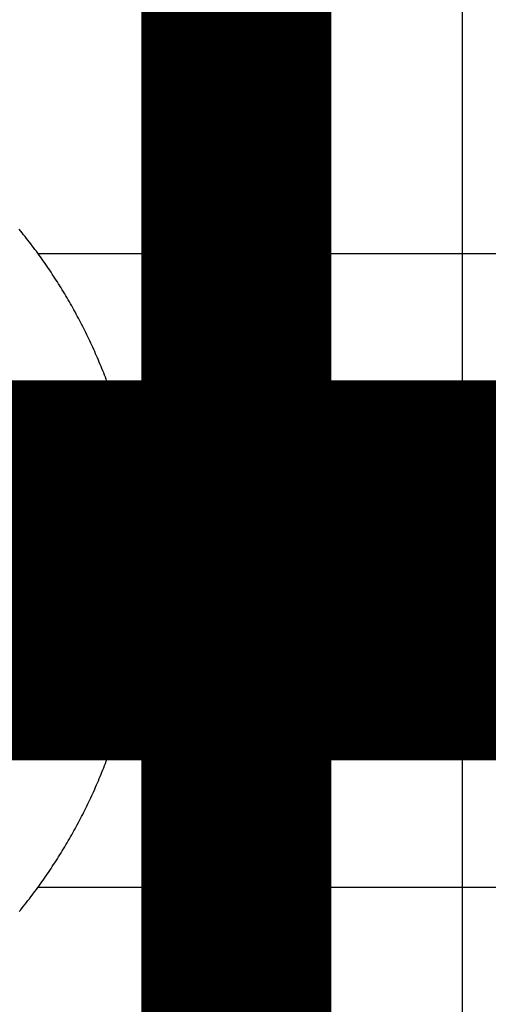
# Model space of a CAD drawing. Extents: x -1.5 to 9, y -3 to 5.
# Tile 201 of 256: x 0.5329 to 0.5699, y 3.3307 to 3.4085. Entities that reach past the tile are written whole.
import ezdxf

# ---------------------------------------------------------------- set-up
doc = ezdxf.new("R2010")
doc.units = 0
doc.layers.get('0').update_dxf_attribs({"linetype": 'CONTINUOUS'})
for name, color, linetype in [('qfn16-30-34-a_copper_signal_1', 1, 'CONTINUOUS'), ('qfn16-30-34-a_copper_signal_2', 1, 'CONTINUOUS'), ('qfn16-30-34-a_copper_signal_bot', 5, 'CONTINUOUS'), ('qfn16-30-34-a_copper_signal_top', 1, 'CONTINUOUS'), ('qfn16-30-34-a_soldermask_bot', 1, 'CONTINUOUS'), ('qfn16-30-34-a_soldermask_top', 1, 'CONTINUOUS')]:
    doc.layers.add(name, color=color, linetype=linetype)

# ---------------------------------------------------------------- blocks, each defined once
blk = doc.blocks.new('D21')
at = {"const_width": 0.0075}
blk.add_lwpolyline([(-0.00375, 0, 1), (0.00375, 0, 1)], format="xyb", close=True, dxfattribs=at)
blk = doc.blocks.new('D38')
at = {"const_width": 0.0335}
blk.add_lwpolyline([(-0.01675, 0, 1), (0.01675, 0, 1)], format="xyb", close=True, dxfattribs=at)

msp = doc.modelspace()

# ---------------------------------------------------------------- linework, layer by layer
at = {"layer": 'qfn16-30-34-a_copper_signal_1', "color": 1}
msp.add_lwpolyline([(0.532882, 3.338074), (0.532998, 3.338216), (0.533113, 3.338358), (0.533228, 3.338502), (0.533342, 3.338645), (0.533455, 3.338789), (0.533568, 3.338934), (0.53368, 3.339079), (0.533792, 3.339225), (0.533903, 3.339371), (0.534013, 3.339517), (0.534123, 3.339664), (0.534232, 3.339812), (0.53434, 3.33996), (0.534448, 3.340108), (0.534555, 3.340257), (0.534661, 3.340406), (0.534767, 3.340556), (0.534872, 3.340706), (0.534977, 3.340857), (0.535081, 3.341008), (0.535184, 3.34116), (0.535286, 3.341312), (0.535388, 3.341465), (0.53549, 3.341617), (0.53559, 3.341771), (0.53569, 3.341925), (0.535789, 3.342079), (0.535888, 3.342233), (0.535986, 3.342389), (0.536083, 3.342544), (0.53618, 3.3427), (0.536275, 3.342856), (0.536371, 3.343013), (0.536465, 3.34317), (0.536559, 3.343328), (0.536652, 3.343486), (0.536745, 3.343644), (0.536837, 3.343803), (0.536928, 3.343962), (0.537018, 3.344122), (0.537108, 3.344282), (0.537197, 3.344442), (0.537285, 3.344603), (0.537373, 3.344764), (0.53746, 3.344925), (0.537546, 3.345087), (0.537632, 3.345249), (0.537717, 3.345412), (0.537801, 3.345575), (0.537884, 3.345738), (0.537967, 3.345902), (0.538049, 3.346066), (0.538131, 3.34623), (0.538211, 3.346395), (0.538291, 3.34656), (0.53837, 3.346725), (0.538449, 3.346891), (0.538527, 3.347057), (0.538604, 3.347224), (0.53868, 3.34739), (0.538756, 3.347557), (0.538831, 3.347725), (0.538905, 3.347893), (0.538978, 3.348061), (0.539051, 3.348229), (0.539123, 3.348398), (0.539194, 3.348567), (0.539265, 3.348736), (0.539335, 3.348905), (0.539404, 3.349075), (0.539472, 3.349246), (0.53954, 3.349416), (0.539607, 3.349587), (0.539673, 3.349758), (0.539738, 3.349929), (0.539803, 3.350101), (0.539867, 3.350273), (0.53993, 3.350445), (0.539992, 3.350617), (0.540054, 3.35079), (0.540115, 3.350963), (0.540175, 3.351136), (0.540235, 3.35131), (0.540293, 3.351484), (0.540351, 3.351658), (0.540409, 3.351832), (0.540465, 3.352006), (0.540521, 3.352181), (0.540576, 3.352356), (0.54063, 3.352531), (0.540683, 3.352707), (0.540736, 3.352882), (0.540788, 3.353058), (0.540839, 3.353235), (0.540889, 3.353411), (0.540939, 3.353587), (0.540988, 3.353764), (0.541036, 3.353941), (0.541083, 3.354118), (0.54113, 3.354296), (0.541176, 3.354473), (0.541221, 3.354651), (0.541265, 3.354829), (0.541308, 3.355007), (0.541351, 3.355186), (0.541393, 3.355364), (0.541434, 3.355543), (0.541475, 3.355722), (0.541514, 3.355901), (0.541553, 3.35608), (0.541591, 3.356259), (0.541629, 3.356439), (0.541665, 3.356619), (0.541701, 3.356799), (0.541736, 3.356979), (0.54177, 3.357159), (0.541804, 3.357339), (0.541837, 3.35752), (0.541868, 3.3577), (0.541899, 3.357881), (0.54193, 3.358062), (0.541959, 3.358243), (0.541988, 3.358424), (0.542016, 3.358605), (0.542043, 3.358787), (0.54207, 3.358968), (0.542095, 3.35915), (0.54212, 3.359331), (0.542144, 3.359513), (0.542168, 3.359695), (0.54219, 3.359877), (0.542212, 3.360059), (0.542233, 3.360242), (0.542253, 3.360424), (0.542272, 3.360606), (0.542291, 3.360789), (0.542309, 3.360971), (0.542326, 3.361154), (0.542342, 3.361336), (0.542357, 3.361519), (0.542372, 3.361702), (0.542386, 3.361885), (0.542399, 3.362068), (0.542411, 3.362251), (0.542423, 3.362434), (0.542433, 3.362617), (0.542443, 3.3628), (0.542452, 3.362983), (0.54246, 3.363166), (0.542468, 3.36335), (0.542475, 3.363533), (0.542481, 3.363716), (0.542486, 3.3639), (0.54249, 3.364083), (0.542494, 3.364266), (0.542496, 3.36445), (0.542498, 3.364633), (0.5425, 3.364817), (0.5425, 3.365), (0.5425, 3.365183), (0.542498, 3.365367), (0.542496, 3.36555), (0.542494, 3.365734), (0.54249, 3.365917), (0.542486, 3.3661), (0.542481, 3.366284), (0.542475, 3.366467), (0.542468, 3.36665), (0.54246, 3.366834), (0.542452, 3.367017), (0.542443, 3.3672), (0.542433, 3.367383), (0.542423, 3.367566), (0.542411, 3.367749), (0.542399, 3.367932), (0.542386, 3.368115), (0.542372, 3.368298), (0.542357, 3.368481), (0.542342, 3.368664), (0.542326, 3.368846), (0.542309, 3.369029), (0.542291, 3.369211), (0.542272, 3.369394), (0.542253, 3.369576), (0.542233, 3.369758), (0.542212, 3.369941), (0.54219, 3.370123), (0.542168, 3.370305), (0.542144, 3.370487), (0.54212, 3.370669), (0.542095, 3.37085), (0.54207, 3.371032), (0.542043, 3.371213), (0.542016, 3.371395), (0.541988, 3.371576), (0.541959, 3.371757), (0.54193, 3.371938), (0.541899, 3.372119), (0.541868, 3.3723), (0.541837, 3.37248), (0.541804, 3.372661), (0.54177, 3.372841), (0.541736, 3.373021), (0.541701, 3.373201), (0.541665, 3.373381), (0.541629, 3.373561), (0.541591, 3.373741), (0.541553, 3.37392), (0.541514, 3.374099), (0.541475, 3.374278), (0.541434, 3.374457), (0.541393, 3.374636), (0.541351, 3.374814), (0.541308, 3.374993), (0.541265, 3.375171), (0.541221, 3.375349), (0.541176, 3.375527), (0.54113, 3.375704), (0.541083, 3.375882), (0.541036, 3.376059), (0.540988, 3.376236), (0.540939, 3.376413), (0.540889, 3.376589), (0.540839, 3.376765), (0.540788, 3.376942), (0.540736, 3.377118), (0.540683, 3.377293), (0.54063, 3.377469), (0.540576, 3.377644), (0.540521, 3.377819), (0.540465, 3.377994), (0.540409, 3.378168), (0.540351, 3.378342), (0.540293, 3.378516), (0.540235, 3.37869), (0.540175, 3.378864), (0.540115, 3.379037), (0.540054, 3.37921), (0.539992, 3.379383), (0.53993, 3.379555), (0.539867, 3.379727), (0.539803, 3.379899), (0.539738, 3.380071), (0.539673, 3.380242), (0.539607, 3.380413), (0.53954, 3.380584), (0.539472, 3.380754), (0.539404, 3.380925), (0.539335, 3.381095), (0.539265, 3.381264), (0.539194, 3.381433), (0.539123, 3.381602), (0.539051, 3.381771), (0.538978, 3.381939), (0.538905, 3.382107), (0.538831, 3.382275), (0.538756, 3.382443), (0.53868, 3.38261), (0.538604, 3.382776), (0.538527, 3.382943), (0.538449, 3.383109), (0.53837, 3.383275), (0.538291, 3.38344), (0.538211, 3.383605), (0.538131, 3.38377), (0.538049, 3.383934), (0.537967, 3.384098), (0.537884, 3.384262), (0.537801, 3.384425), (0.537717, 3.384588), (0.537632, 3.384751), (0.537546, 3.384913), (0.53746, 3.385075), (0.537373, 3.385236), (0.537285, 3.385397), (0.537197, 3.385558), (0.537108, 3.385718), (0.537018, 3.385878), (0.536928, 3.386038), (0.536837, 3.386197), (0.536745, 3.386356), (0.536652, 3.386514), (0.536559, 3.386672), (0.536465, 3.38683), (0.536371, 3.386987), (0.536275, 3.387144), (0.53618, 3.3873), (0.536083, 3.387456), (0.535986, 3.387611), (0.535888, 3.387767), (0.535789, 3.387921), (0.53569, 3.388075), (0.53559, 3.388229), (0.53549, 3.388383), (0.535388, 3.388535), (0.535286, 3.388688), (0.535184, 3.38884), (0.535081, 3.388992), (0.534977, 3.389143), (0.534872, 3.389294), (0.534767, 3.389444), (0.534661, 3.389594), (0.534555, 3.389743), (0.534448, 3.389892), (0.53434, 3.39004), (0.534232, 3.390188), (0.534123, 3.390336), (0.534013, 3.390483), (0.533903, 3.390629), (0.533792, 3.390775), (0.53368, 3.390921), (0.533568, 3.391066), (0.533455, 3.391211), (0.533342, 3.391355), (0.533228, 3.391498), (0.533113, 3.391642), (0.532998, 3.391784), (0.532882, 3.391926)], dxfattribs=at)
at = {"layer": 'qfn16-30-34-a_copper_signal_2', "color": 1}
msp.add_lwpolyline([(0.532882, 3.338074), (0.532998, 3.338216), (0.533113, 3.338358), (0.533228, 3.338502), (0.533342, 3.338645), (0.533455, 3.338789), (0.533568, 3.338934), (0.53368, 3.339079), (0.533792, 3.339225), (0.533903, 3.339371), (0.534013, 3.339517), (0.534123, 3.339664), (0.534232, 3.339812), (0.53434, 3.33996), (0.534448, 3.340108), (0.534555, 3.340257), (0.534661, 3.340406), (0.534767, 3.340556), (0.534872, 3.340706), (0.534977, 3.340857), (0.535081, 3.341008), (0.535184, 3.34116), (0.535286, 3.341312), (0.535388, 3.341465), (0.53549, 3.341617), (0.53559, 3.341771), (0.53569, 3.341925), (0.535789, 3.342079), (0.535888, 3.342233), (0.535986, 3.342389), (0.536083, 3.342544), (0.53618, 3.3427), (0.536275, 3.342856), (0.536371, 3.343013), (0.536465, 3.34317), (0.536559, 3.343328), (0.536652, 3.343486), (0.536745, 3.343644), (0.536837, 3.343803), (0.536928, 3.343962), (0.537018, 3.344122), (0.537108, 3.344282), (0.537197, 3.344442), (0.537285, 3.344603), (0.537373, 3.344764), (0.53746, 3.344925), (0.537546, 3.345087), (0.537632, 3.345249), (0.537717, 3.345412), (0.537801, 3.345575), (0.537884, 3.345738), (0.537967, 3.345902), (0.538049, 3.346066), (0.538131, 3.34623), (0.538211, 3.346395), (0.538291, 3.34656), (0.53837, 3.346725), (0.538449, 3.346891), (0.538527, 3.347057), (0.538604, 3.347224), (0.53868, 3.34739), (0.538756, 3.347557), (0.538831, 3.347725), (0.538905, 3.347893), (0.538978, 3.348061), (0.539051, 3.348229), (0.539123, 3.348398), (0.539194, 3.348567), (0.539265, 3.348736), (0.539335, 3.348905), (0.539404, 3.349075), (0.539472, 3.349246), (0.53954, 3.349416), (0.539607, 3.349587), (0.539673, 3.349758), (0.539738, 3.349929), (0.539803, 3.350101), (0.539867, 3.350273), (0.53993, 3.350445), (0.539992, 3.350617), (0.540054, 3.35079), (0.540115, 3.350963), (0.540175, 3.351136), (0.540235, 3.35131), (0.540293, 3.351484), (0.540351, 3.351658), (0.540409, 3.351832), (0.540465, 3.352006), (0.540521, 3.352181), (0.540576, 3.352356), (0.54063, 3.352531), (0.540683, 3.352707), (0.540736, 3.352882), (0.540788, 3.353058), (0.540839, 3.353235), (0.540889, 3.353411), (0.540939, 3.353587), (0.540988, 3.353764), (0.541036, 3.353941), (0.541083, 3.354118), (0.54113, 3.354296), (0.541176, 3.354473), (0.541221, 3.354651), (0.541265, 3.354829), (0.541308, 3.355007), (0.541351, 3.355186), (0.541393, 3.355364), (0.541434, 3.355543), (0.541475, 3.355722), (0.541514, 3.355901), (0.541553, 3.35608), (0.541591, 3.356259), (0.541629, 3.356439), (0.541665, 3.356619), (0.541701, 3.356799), (0.541736, 3.356979), (0.54177, 3.357159), (0.541804, 3.357339), (0.541837, 3.35752), (0.541868, 3.3577), (0.541899, 3.357881), (0.54193, 3.358062), (0.541959, 3.358243), (0.541988, 3.358424), (0.542016, 3.358605), (0.542043, 3.358787), (0.54207, 3.358968), (0.542095, 3.35915), (0.54212, 3.359331), (0.542144, 3.359513), (0.542168, 3.359695), (0.54219, 3.359877), (0.542212, 3.360059), (0.542233, 3.360242), (0.542253, 3.360424), (0.542272, 3.360606), (0.542291, 3.360789), (0.542309, 3.360971), (0.542326, 3.361154), (0.542342, 3.361336), (0.542357, 3.361519), (0.542372, 3.361702), (0.542386, 3.361885), (0.542399, 3.362068), (0.542411, 3.362251), (0.542423, 3.362434), (0.542433, 3.362617), (0.542443, 3.3628), (0.542452, 3.362983), (0.54246, 3.363166), (0.542468, 3.36335), (0.542475, 3.363533), (0.542481, 3.363716), (0.542486, 3.3639), (0.54249, 3.364083), (0.542494, 3.364266), (0.542496, 3.36445), (0.542498, 3.364633), (0.5425, 3.364817), (0.5425, 3.365), (0.5425, 3.365183), (0.542498, 3.365367), (0.542496, 3.36555), (0.542494, 3.365734), (0.54249, 3.365917), (0.542486, 3.3661), (0.542481, 3.366284), (0.542475, 3.366467), (0.542468, 3.36665), (0.54246, 3.366834), (0.542452, 3.367017), (0.542443, 3.3672), (0.542433, 3.367383), (0.542423, 3.367566), (0.542411, 3.367749), (0.542399, 3.367932), (0.542386, 3.368115), (0.542372, 3.368298), (0.542357, 3.368481), (0.542342, 3.368664), (0.542326, 3.368846), (0.542309, 3.369029), (0.542291, 3.369211), (0.542272, 3.369394), (0.542253, 3.369576), (0.542233, 3.369758), (0.542212, 3.369941), (0.54219, 3.370123), (0.542168, 3.370305), (0.542144, 3.370487), (0.54212, 3.370669), (0.542095, 3.37085), (0.54207, 3.371032), (0.542043, 3.371213), (0.542016, 3.371395), (0.541988, 3.371576), (0.541959, 3.371757), (0.54193, 3.371938), (0.541899, 3.372119), (0.541868, 3.3723), (0.541837, 3.37248), (0.541804, 3.372661), (0.54177, 3.372841), (0.541736, 3.373021), (0.541701, 3.373201), (0.541665, 3.373381), (0.541629, 3.373561), (0.541591, 3.373741), (0.541553, 3.37392), (0.541514, 3.374099), (0.541475, 3.374278), (0.541434, 3.374457), (0.541393, 3.374636), (0.541351, 3.374814), (0.541308, 3.374993), (0.541265, 3.375171), (0.541221, 3.375349), (0.541176, 3.375527), (0.54113, 3.375704), (0.541083, 3.375882), (0.541036, 3.376059), (0.540988, 3.376236), (0.540939, 3.376413), (0.540889, 3.376589), (0.540839, 3.376765), (0.540788, 3.376942), (0.540736, 3.377118), (0.540683, 3.377293), (0.54063, 3.377469), (0.540576, 3.377644), (0.540521, 3.377819), (0.540465, 3.377994), (0.540409, 3.378168), (0.540351, 3.378342), (0.540293, 3.378516), (0.540235, 3.37869), (0.540175, 3.378864), (0.540115, 3.379037), (0.540054, 3.37921), (0.539992, 3.379383), (0.53993, 3.379555), (0.539867, 3.379727), (0.539803, 3.379899), (0.539738, 3.380071), (0.539673, 3.380242), (0.539607, 3.380413), (0.53954, 3.380584), (0.539472, 3.380754), (0.539404, 3.380925), (0.539335, 3.381095), (0.539265, 3.381264), (0.539194, 3.381433), (0.539123, 3.381602), (0.539051, 3.381771), (0.538978, 3.381939), (0.538905, 3.382107), (0.538831, 3.382275), (0.538756, 3.382443), (0.53868, 3.38261), (0.538604, 3.382776), (0.538527, 3.382943), (0.538449, 3.383109), (0.53837, 3.383275), (0.538291, 3.38344), (0.538211, 3.383605), (0.538131, 3.38377), (0.538049, 3.383934), (0.537967, 3.384098), (0.537884, 3.384262), (0.537801, 3.384425), (0.537717, 3.384588), (0.537632, 3.384751), (0.537546, 3.384913), (0.53746, 3.385075), (0.537373, 3.385236), (0.537285, 3.385397), (0.537197, 3.385558), (0.537108, 3.385718), (0.537018, 3.385878), (0.536928, 3.386038), (0.536837, 3.386197), (0.536745, 3.386356), (0.536652, 3.386514), (0.536559, 3.386672), (0.536465, 3.38683), (0.536371, 3.386987), (0.536275, 3.387144), (0.53618, 3.3873), (0.536083, 3.387456), (0.535986, 3.387611), (0.535888, 3.387767), (0.535789, 3.387921), (0.53569, 3.388075), (0.53559, 3.388229), (0.53549, 3.388383), (0.535388, 3.388535), (0.535286, 3.388688), (0.535184, 3.38884), (0.535081, 3.388992), (0.534977, 3.389143), (0.534872, 3.389294), (0.534767, 3.389444), (0.534661, 3.389594), (0.534555, 3.389743), (0.534448, 3.389892), (0.53434, 3.39004), (0.534232, 3.390188), (0.534123, 3.390336), (0.534013, 3.390483), (0.533903, 3.390629), (0.533792, 3.390775), (0.53368, 3.390921), (0.533568, 3.391066), (0.533455, 3.391211), (0.533342, 3.391355), (0.533228, 3.391498), (0.533113, 3.391642), (0.532998, 3.391784), (0.532882, 3.391926)], dxfattribs=at)
at = {"layer": 'qfn16-30-34-a_copper_signal_bot', "color": 5}
msp.add_lwpolyline([(0.458594, 3.253905), (0.462876, 3.243567), (0.469689, 3.234689), (0.478567, 3.227876), (0.488905, 3.223594), (0.5, 3.222133), (0.511095, 3.223594), (0.521433, 3.227876), (0.530311, 3.234689), (0.537124, 3.243567), (0.541406, 3.253905), (0.542867, 3.265), (0.541406, 3.276095), (0.539919, 3.279685), (0.562617, 3.302383), (0.562617, 3.302383), (0.566485, 3.308172), (0.567843, 3.315), (0.567843, 3.315001), (0.567843, 3.415), (0.566485, 3.421828), (0.562617, 3.427617), (0.517843, 3.472391), (0.517843, 3.639205)], dxfattribs=at)
at = {"layer": 'qfn16-30-34-a_copper_signal_bot', "color": 5, "const_width": 0.015}
for points in [[(0.5, 3.465), (0.55, 3.415)], [(0.55, 3.315), (0.55, 3.415)]]:
    msp.add_lwpolyline(points, dxfattribs=at)
at = {"layer": 'qfn16-30-34-a_copper_signal_top', "color": 1}
for points in [[(0.589645, 3.39), (0.534369, 3.39), (0.53434, 3.39004), (0.534232, 3.390188), (0.534123, 3.390336), (0.534013, 3.390483), (0.533903, 3.390629), (0.533792, 3.390775), (0.53368, 3.390921), (0.533568, 3.391066), (0.533455, 3.391211), (0.533342, 3.391355), (0.533228, 3.391498), (0.533113, 3.391642), (0.532998, 3.391784), (0.532882, 3.391926)], [(0.532882, 3.338074), (0.532998, 3.338216), (0.533113, 3.338358), (0.533228, 3.338502), (0.533342, 3.338645), (0.533455, 3.338789), (0.533568, 3.338934), (0.53368, 3.339079), (0.533792, 3.339225), (0.533903, 3.339371), (0.534013, 3.339517), (0.534123, 3.339664), (0.534232, 3.339812), (0.53434, 3.33996), (0.534369, 3.34), (0.6, 3.34)]]:
    msp.add_lwpolyline(points, dxfattribs=at)
at = {"layer": 'qfn16-30-34-a_copper_signal_top', "color": 1, "const_width": 0.03}
msp.add_lwpolyline([(0.3, 3.365), (0.6, 3.365)], dxfattribs=at)

# ---------------------------------------------------------------- block references
at = {"layer": 'qfn16-30-34-a_copper_signal_bot'}
msp.add_blockref('D21', (0.55, 3.415), dxfattribs=at)
msp.add_blockref('D21', (0.55, 3.415), dxfattribs=at)
at = {"layer": 'qfn16-30-34-a_soldermask_bot'}
msp.add_blockref('D38', (0.5, 3.365), dxfattribs=at)
at = {"layer": 'qfn16-30-34-a_soldermask_top'}
msp.add_blockref('D38', (0.5, 3.365), dxfattribs=at)

doc.saveas('drawing.dxf')
